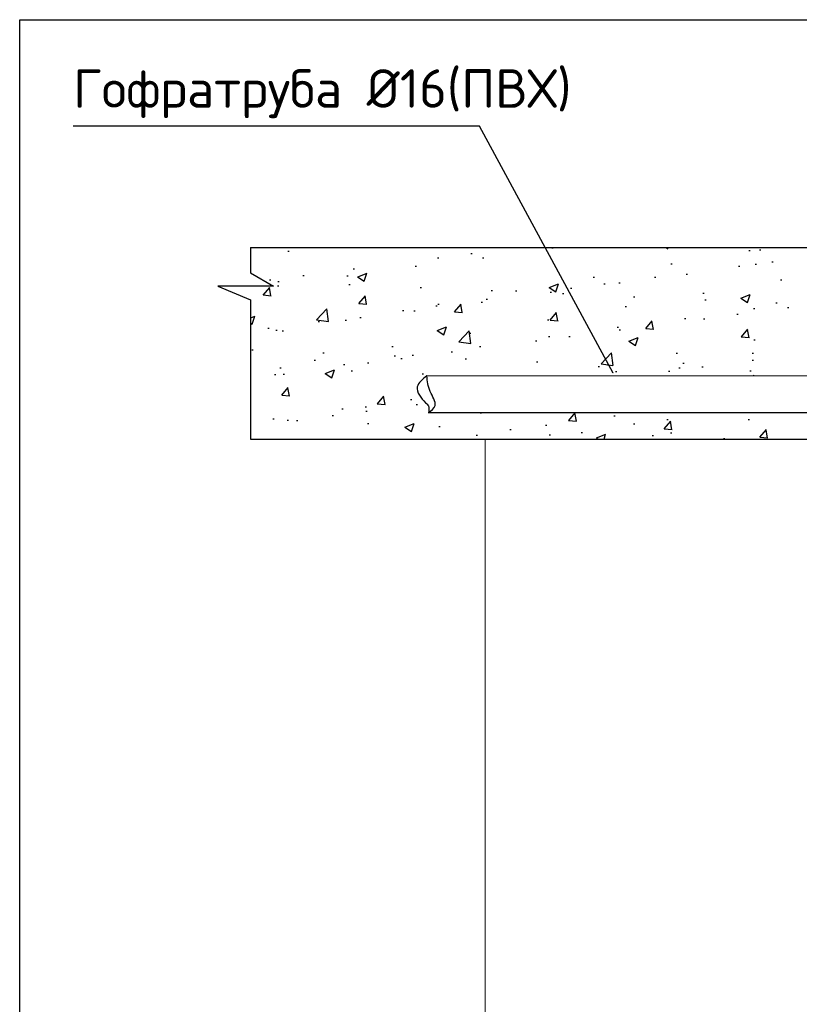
# Model space of a CAD drawing. Header units: millimetres. Extents: x 2008 to 593522, y -10016 to 93699.
# Tile 102 of 102: x 321442 to 325171, y 17258 to 21966. Entities that reach past the tile are written whole.
import ezdxf

# ---------------------------------------------------------------- set-up
doc = ezdxf.new("R2010")
doc.units = ezdxf.units.MM
doc.layers.add('0DICSAC-DETALLES', color=3, linetype='Continuous')
doc.styles.get("Standard").update_dxf_attribs({"font": 'arial.ttf'})
doc.dimstyles.new('DOT', dxfattribs={"dimtxt": 0.07, "dimasz": 0.14, "dimexe": 0.07, "dimexo": 0.07, "dimgap": 0.03, "dimtad": 1, "dimtih": 1, "dimtoh": 1, "dimdec": 4, "dimzin": 0, "dimdsep": 46, "dimtxsty": 'Standard', "dimblk": 'DOT', "dimcen": 0.09, "dimclrd": 7, "dimclre": 7, "dimclrt": 5, "dimadec": 0, "dimazin": 0, "dimtfac": 1, "dimtdec": 4, "dimtofl": 0, "dimtmove": 2, "dimatfit": 3, "dimldrblk": 'DOT', "dimfxl": 1, "dimtolj": 1, "dimtzin": 0, "dimarcsym": 0})

# ---------------------------------------------------------------- blocks, each defined once
blk = doc.blocks.new('_Dot')
at = {"color": 0, "linetype": 'ByBlock', "lineweight": -2}
blk.add_line((-0.5, 0), (-1, 0), dxfattribs=at)
at = {"color": 0, "linetype": 'ByBlock', "const_width": 0.5}
blk.add_lwpolyline([(-0.25, 0, 1), (0.25, 0, 1)], format="xyb", close=True, dxfattribs=at)

msp = doc.modelspace()

# ---------------------------------------------------------------- hatches: boundary and pattern name
at = {"layer": '0DICSAC-DETALLES'}
h = msp.add_hatch(dxfattribs=at)
h.set_pattern_fill('AR-CONC', color=253, scale=2.510546, style=0)
h.set_pattern_definition([(50, (186729.37, 127863.6), (457.3829, -40.0158), [47.8259, -526.0848]), (355, (186729.37, 127863.6), (-88.4787, 479.6564), [38.2607, -420.8679]), (100.451, (186767.5, 127860.25), (368.9059, 439.6384), [40.6457, -447.1031]), (46.1842, (186729.37, 127991.1), (680.5563, -105.5492), [71.7388, -789.1273]), (96.6356, (186786.1, 127982.3), (596.0142, 621.1732), [60.9686, -670.6546]), (351.184, (186729.4, 127991.1), (596.015, 621.172), [57.391, -631.3018]), (21, (186793.14, 127959.23), (380.6361, -256.74225), [47.8259, -526.0848]), (326, (186793.14, 127959.23), (155.1568, 462.4123), [38.2607, -420.8679]), (71.4514, (186824.86, 127937.84), (535.7918, 205.6711), [40.6457, -447.1031]), (37.5, (186729.37, 127863.58), (7.75408, 212.27929), [0, -415.76645, 0, -427.24466, 0, -422.46207]), (7.5, (186729.37, 127863.58), (167.7538, 251.5079), [0, -243.59322, 0, -406.20127, 0, -161.01385]), (327.5, (186587.17, 127863.58), (340.40638, -14.38227), [0, -159.41965, 0, -497.3893, 0, -659.99735]), (317.5, (186523.4, 127863.58), (371.88507, 63.83437), [0, -207.24554, 0, -330.3175, 0, -468.69377])])
h.paths.add_polyline_path([(323391.6629, 20243.4261), (323389.8855, 20262.3506), (325128.7926, 20262.3506), (325128.7926, 20085.6823), (323397.2645, 20085.6823), (323414.0525, 20099.3068), (323426.366, 20113.793), (323430.0217, 20129.949), (323425.3046, 20147.7909), (323416.0354, 20166.7079), (323406.1311, 20186.0719), (323398.8744, 20205.3452), (323394.3554, 20224.4438)], flags=16)
h.paths.add_polyline_path([(326109.4808, 20072.5431), (325128.7926, 20072.5431), (325128.7926, 20275.4898), (326109.4808, 20275.4898)], flags=16)
h.paths.add_polyline_path([(326269.9394, 20085.6823), (326269.9394, 20262.3506), (328004.3767, 20224.4438), (327999.8577, 20205.3452), (327992.6009, 20186.0719), (327982.6967, 20166.7079), (327973.4274, 20147.7909), (327968.7104, 20129.949), (327972.3661, 20113.793), (327984.6795, 20099.3068), (328001.4675, 20085.6823)], flags=16)
h.paths.add_polyline_path([(326109.4808, 20275.4898), (326269.9394, 20275.4898), (326269.9394, 20072.5431), (326109.4808, 20072.5431)], flags=16)
h.paths.add_polyline_path([(326109.4808, 19960.6438), (328738.4744, 19960.6438), (328738.4744, 20875.6107), (322545.7288, 20875.6107), (322545.7288, 19960.6438), (325289.2513, 19960.6438)])

# ---------------------------------------------------------------- linework, layer by layer
at = {"layer": '0DICSAC-DETALLES', "color": 2, "linetype": 'Continuous'}
for p, q in [((325493.5927, 20260.7037), (323389.8855, 20262.3506)), ((325500.8302, 20085.6823), (323397.2645, 20085.6823))]:
    msp.add_line(p, q, dxfattribs=at)
at = {"layer": '0DICSAC-DETALLES', "color": 7, "ltscale": 0.7}
msp.add_lwpolyline([(321442.0966, 21965.5959), (329920.8624, 21965.5959), (329920.8624, 15491.5136), (321442.0966, 15491.5136)], close=True, dxfattribs=at)
at = {"layer": '0DICSAC-DETALLES', "color": 11}
for points in [[(322545.7288, 20875.6107), (322545.7288, 20754.9158), (322656.8381, 20691.997), (322390.1592, 20691.997), (322545.7288, 20625.3721), (322545.7288, 19960.6438)], [(322545.7288, 20875.6107), (328738.4744, 20875.6107)], [(322545.7288, 19960.6438), (328738.4744, 19960.6438)]]:
    msp.add_lwpolyline(points, dxfattribs=at)
at = {"layer": '0DICSAC-DETALLES', "color": 4, "lineweight": 15}
msp.add_lwpolyline([(323668.2474, 17059.4163), (323668.2474, 19960.6438)], dxfattribs=at)
at = {"layer": '0DICSAC-DETALLES', "color": 2, "linetype": 'Continuous'}
for points in [[(323389.8855, 20262.3506), (323343.9817, 20209.6056), (323383.7486, 20134.1865), (323397.2645, 20118.9502), (323397.2645, 20085.6823)], [(323397.2645, 20085.6823), (323429.093, 20120.1868), (323405.4548, 20187.5459), (323389.8855, 20262.3506)]]:
    msp.add_spline(points, degree=3, dxfattribs=at)

# ---------------------------------------------------------------- texts
at = {"layer": '0DICSAC-DETALLES', "color": 2, "insert": (321697.8605, 21728.491), "char_height": 183.7402768, "attachment_point": 1}
msp.add_mtext_dynamic_manual_height_columns('{\\fISOCPEUR|b0|i0|c204|p34;\\C256;\\c0;Гофратруба \\fISOCPEUR|b0|i0|c0|p34;%%C\\fISOCPEUR|b0|i0|c204|p34;16(ПВХ)}', width=2617.711497, gutter_width=1217.0129, heights=[0], dxfattribs=at)

# ---------------------------------------------------------------- leaders
at = {"layer": '0DICSAC-DETALLES'}
msp.add_leader([(324280.4433, 20275.9535), (323641.9806, 21455.8376), (321697.8605, 21455.8376)], dimstyle='DOT', override={"dimasz": 0.2}, dxfattribs=at)

doc.saveas('drawing.dxf')
